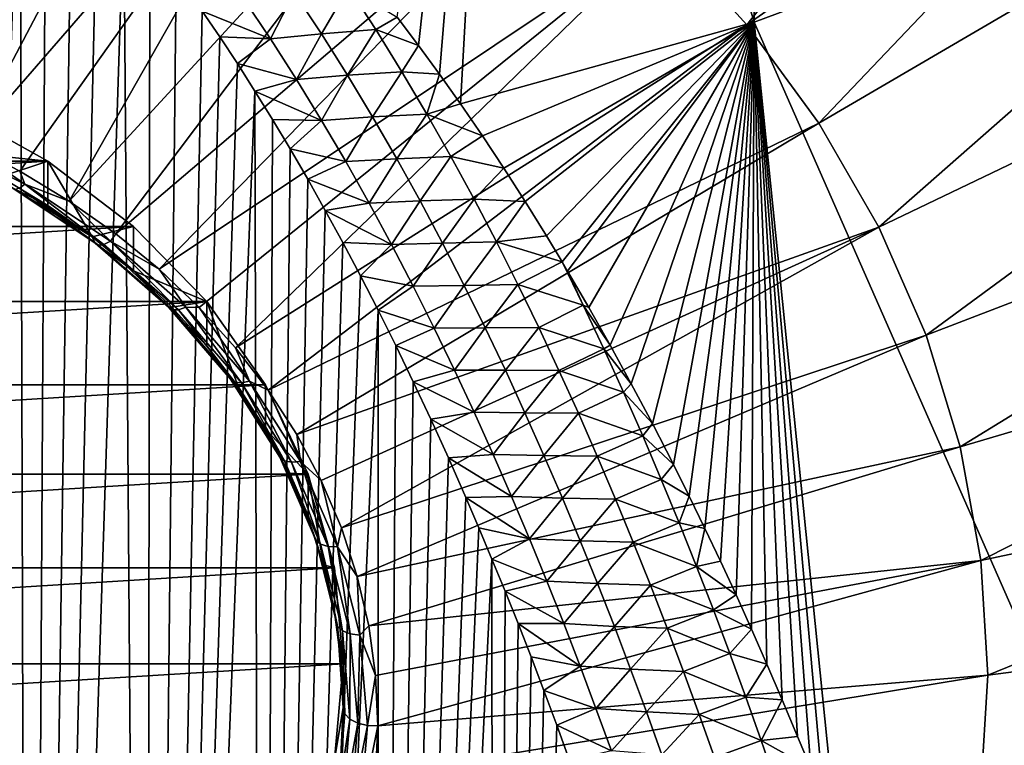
# Model space of a CAD drawing. Header units: metres. Extents: x -109 to 109, y -315 to 32.
# Tile 44 of 256: x -73.56 to -67.29, y -45.85 to -41.23. Entities that reach past the tile are written whole.
import ezdxf

# ---------------------------------------------------------------- set-up
doc = ezdxf.new("R2010")
doc.units = ezdxf.units.M
doc.layers.add('solid_K244242000C74_AAA', color=7, linetype='CONTINUOUS')

msp = doc.modelspace()

# ---------------------------------------------------------------- linework, layer by layer
at = {"layer": 'solid_K244242000C74_AAA'}
for points in [[(-68.881516, -41.246738, 25.582909), (-70.43811, -36.113819, 21.039955), (-68.800682, -35.576843, 21.415951)], [(-67.08075, -40.574879, 26.053352), (-68.881516, -41.246738, 25.582909), (-68.800682, -35.576843, 21.415951)], [(-71.019981, -41.393478, 24.813688), (-71.155388, -41.213264, 24.623526), (-70.43811, -36.113819, 21.039955)], [(-70.886261, -41.576923, 25.007536), (-71.019981, -41.393478, 24.813688), (-70.43811, -36.113819, 21.039955)], [(-70.75235, -41.766243, 25.207882), (-70.886261, -41.576923, 25.007536), (-70.43811, -36.113819, 21.039955)], [(-68.881516, -41.246738, 25.582909), (-70.75235, -41.766243, 25.207882), (-70.43811, -36.113819, 21.039955)], [(-66.48822, -38.176731, 68.846977), (-69.460388, -40.673965, 68.160789), (-68.928017, -41.261971, 67.749062)], [(-65.731071, -39.012997, 68.261421), (-66.48822, -38.176731, 68.846977), (-68.928017, -41.261971, 67.749062)], [(-74.592621, -41.748268, 68.095848), (-73.014999, -38.51445, 69.672897), (-73.856453, -38.267822, 69.845589)], [(-74.592621, -41.748268, 68.095848), (-74.234772, -41.87616, 68.006294), (-73.014999, -38.51445, 69.672897)], [(-74.234772, -41.87616, 68.006294), (-72.207108, -38.82745, 69.453728), (-73.014999, -38.51445, 69.672897)], [(-74.234772, -41.87616, 68.006294), (-73.889587, -42.0256, 67.901657), (-72.207108, -38.82745, 69.453728)], [(-73.889587, -42.0256, 67.901657), (-71.440559, -39.203812, 69.190201), (-72.207108, -38.82745, 69.453728)], [(-65.731071, -39.012997, 68.261421), (-68.928017, -41.261971, 67.749062), (-68.468559, -41.889889, 67.309387)], [(-65.077637, -39.906025, 67.636116), (-65.731071, -39.012997, 68.261421), (-68.468559, -41.889889, 67.309387)], [(-73.889587, -42.0256, 67.901657), (-73.558998, -42.195755, 67.782516), (-71.440559, -39.203812, 69.190201)], [(-73.558998, -42.195755, 67.782516), (-73.24485, -42.385674, 67.649536), (-71.440559, -39.203812, 69.190201)], [(-73.24485, -42.385674, 67.649536), (-70.72274, -39.639904, 68.884842), (-71.440559, -39.203812, 69.190201)], [(-74.250771, -59.244789, 49.096764), (-73.722313, -39.611858, 22.91914), (-73.558807, -39.768967, 23.083918)], [(-73.24485, -42.385674, 67.649536), (-72.948914, -42.594288, 67.503456), (-70.72274, -39.639904, 68.884842)], [(-72.948914, -42.594288, 67.503456), (-70.060555, -40.131535, 68.540604), (-70.72274, -39.639904, 68.884842)], [(-73.502922, -59.272491, 48.950436), (-74.250771, -59.244789, 49.096764), (-73.558807, -39.768967, 23.083918)], [(-73.502922, -59.272491, 48.950436), (-73.558807, -39.768967, 23.083918), (-73.394539, -39.936428, 23.25964)], [(-73.502922, -59.272491, 48.950436), (-73.394539, -39.936428, 23.25964), (-73.229637, -40.114754, 23.446972)], [(-65.077637, -39.906025, 67.636116), (-68.468559, -41.889889, 67.309387), (-68.086456, -42.551674, 66.846001)], [(-64.53421, -40.847218, 66.977081), (-65.077637, -39.906025, 67.636116), (-68.086456, -42.551674, 66.846001)], [(-73.502922, -59.272491, 48.950436), (-73.229637, -40.114754, 23.446972), (-73.064171, -40.304058, 23.646061)], [(-72.948914, -42.594288, 67.503456), (-72.672836, -42.820435, 67.345108), (-70.060555, -40.131535, 68.540604)], [(-72.672836, -42.820435, 67.345108), (-69.460388, -40.673965, 68.160789), (-70.060555, -40.131535, 68.540604)], [(-73.502922, -59.272491, 48.950436), (-73.064171, -40.304058, 23.646061), (-72.898148, -40.504433, 23.856974)], [(-72.75721, -59.308086, 48.761459), (-73.502922, -59.272491, 48.950436), (-72.898148, -40.504433, 23.856974)], [(-72.75721, -59.308086, 48.761459), (-72.898148, -40.504433, 23.856974), (-72.731689, -40.716541, 24.080597)], [(-66.840889, -45.885212, 30.598389), (-68.881516, -41.246738, 25.582909), (-67.08075, -40.574879, 26.053352)], [(-72.672836, -42.820435, 67.345108), (-72.418167, -43.062851, 67.175369), (-69.460388, -40.673965, 68.160789)], [(-72.418167, -43.062851, 67.175369), (-72.186317, -43.320175, 66.995186), (-69.460388, -40.673965, 68.160789)], [(-72.186317, -43.320175, 66.995186), (-68.928017, -41.261971, 67.749062), (-69.460388, -40.673965, 68.160789)], [(-72.75721, -59.308086, 48.761459), (-72.731689, -40.716541, 24.080597), (-72.564781, -40.940178, 24.31662)], [(-64.53421, -40.847218, 66.977081), (-68.086456, -42.551674, 66.846001), (-67.785385, -43.240952, 66.363365)], [(-64.106018, -41.827515, 66.290672), (-64.53421, -40.847218, 66.977081), (-67.785385, -43.240952, 66.363365)], [(-72.75721, -59.308086, 48.761459), (-72.564781, -40.940178, 24.31662), (-72.397499, -41.175919, 24.565792)], [(-71.638939, -41.319283, 24.620384), (-71.812515, -41.056267, 24.34988), (-71.465141, -41.025036, 24.377945)], [(-71.638939, -41.319283, 24.620384), (-71.465141, -41.025036, 24.377945), (-71.292191, -41.292816, 24.64986)], [(-71.292191, -41.292816, 24.64986), (-71.465141, -41.025036, 24.377945), (-71.155388, -41.213264, 24.623526)], [(-71.962891, -41.351509, 24.667377), (-72.135826, -41.094067, 24.398872), (-71.812515, -41.056267, 24.34988)], [(-71.962891, -41.351509, 24.667377), (-71.812515, -41.056267, 24.34988), (-71.638939, -41.319283, 24.620384)], [(-71.962891, -41.351509, 24.667377), (-72.397499, -41.175919, 24.565792), (-72.135826, -41.094067, 24.398872)], [(-72.75721, -59.308086, 48.761459), (-72.397499, -41.175919, 24.565792), (-72.28582, -41.340103, 24.739605)], [(-71.962891, -41.351509, 24.667377), (-72.28582, -41.340103, 24.739605), (-72.397499, -41.175919, 24.565792)], [(-71.292191, -41.292816, 24.64986), (-71.155388, -41.213264, 24.623526), (-71.019981, -41.393478, 24.813688)], [(-72.186317, -43.320175, 66.995186), (-71.9786, -43.590973, 66.805573), (-68.928017, -41.261971, 67.749062)], [(-71.9786, -43.590973, 66.805573), (-68.468559, -41.889889, 67.309387), (-68.928017, -41.261971, 67.749062)], [(-70.612572, -41.970436, 25.424185), (-70.75235, -41.766243, 25.207882), (-68.881516, -41.246738, 25.582909)], [(-70.476753, -42.1759, 25.64196), (-70.612572, -41.970436, 25.424185), (-68.881516, -41.246738, 25.582909)], [(-70.340988, -42.388, 25.867029), (-70.476753, -42.1759, 25.64196), (-68.881516, -41.246738, 25.582909)], [(-70.2052, -42.606441, 26.099268), (-70.340988, -42.388, 25.867029), (-68.881516, -41.246738, 25.582909)], [(-70.104935, -42.772167, 26.275692), (-70.2052, -42.606441, 26.099268), (-68.881516, -41.246738, 25.582909)], [(-70.069527, -42.831646, 26.339052), (-70.104935, -42.772167, 26.275692), (-68.881516, -41.246738, 25.582909)], [(-69.934113, -43.064034, 26.586761), (-70.069527, -42.831646, 26.339052), (-68.881516, -41.246738, 25.582909)], [(-69.799042, -43.303795, 26.842619), (-69.934113, -43.064034, 26.586761), (-68.881516, -41.246738, 25.582909)], [(-69.6642, -43.550297, 27.106249), (-69.799042, -43.303795, 26.842619), (-68.881516, -41.246738, 25.582909)], [(-69.529686, -43.803886, 27.378002), (-69.6642, -43.550297, 27.106249), (-68.881516, -41.246738, 25.582909)], [(-69.395622, -44.065041, 27.65834), (-69.529686, -43.803886, 27.378002), (-68.881516, -41.246738, 25.582909)], [(-69.295448, -44.266155, 27.874508), (-69.395622, -44.065041, 27.65834), (-68.881516, -41.246738, 25.582909)], [(-69.19561, -44.47163, 28.09568), (-69.295448, -44.266155, 27.874508), (-68.881516, -41.246738, 25.582909)], [(-69.096062, -44.681114, 28.321638), (-69.19561, -44.47163, 28.09568), (-68.881516, -41.246738, 25.582909)], [(-68.996841, -44.894852, 28.552614), (-69.096062, -44.681114, 28.321638), (-68.881516, -41.246738, 25.582909)], [(-68.898026, -45.113071, 28.788849), (-68.996841, -44.894852, 28.552614), (-68.881516, -41.246738, 25.582909)], [(-68.799652, -45.336018, 29.030588), (-68.898026, -45.113071, 28.788849), (-68.881516, -41.246738, 25.582909)], [(-68.701782, -45.563919, 29.278074), (-68.799652, -45.336018, 29.030588), (-68.881516, -41.246738, 25.582909)], [(-68.604408, -45.796436, 29.53109), (-68.701782, -45.563919, 29.278074), (-68.881516, -41.246738, 25.582909)], [(-68.521072, -45.999821, 29.752911), (-68.604408, -45.796436, 29.53109), (-68.881516, -41.246738, 25.582909)], [(-68.438133, -46.206604, 29.978886), (-68.521072, -45.999821, 29.752911), (-68.881516, -41.246738, 25.582909)], [(-68.355637, -46.416958, 30.2092), (-68.438133, -46.206604, 29.978886), (-68.881516, -41.246738, 25.582909)], [(-66.840889, -45.885212, 30.598389), (-68.355637, -46.416958, 30.2092), (-68.881516, -41.246738, 25.582909)], [(-72.75721, -59.308086, 48.761459), (-72.28582, -41.340103, 24.739605), (-72.173988, -41.50967, 24.919254)], [(-71.962891, -41.351509, 24.667377), (-72.173988, -41.50967, 24.919254), (-72.28582, -41.340103, 24.739605)], [(-71.796852, -41.610901, 24.938515), (-71.962891, -41.351509, 24.667377), (-71.638939, -41.319283, 24.620384)], [(-71.796852, -41.610901, 24.938515), (-71.638939, -41.319283, 24.620384), (-71.472443, -41.583828, 24.8932)], [(-71.472443, -41.583828, 24.8932), (-71.638939, -41.319283, 24.620384), (-71.292191, -41.292816, 24.64986)], [(-71.472443, -41.583828, 24.8932), (-71.292191, -41.292816, 24.64986), (-71.126328, -41.561726, 24.923759)], [(-71.126328, -41.561726, 24.923759), (-71.292191, -41.292816, 24.64986), (-71.019981, -41.393478, 24.813688)], [(-71.796852, -41.610901, 24.938515), (-72.173988, -41.50967, 24.919254), (-71.962891, -41.351509, 24.667377)], [(-71.126328, -41.561726, 24.923759), (-71.019981, -41.393478, 24.813688), (-70.886261, -41.576923, 25.007536)], [(-72.75721, -59.308086, 48.761459), (-72.173988, -41.50967, 24.919254), (-72.062042, -41.684879, 25.105074)], [(-71.796852, -41.610901, 24.938515), (-72.062042, -41.684879, 25.105074), (-72.173988, -41.50967, 24.919254)], [(-71.637161, -41.871952, 25.211998), (-71.796852, -41.610901, 24.938515), (-71.472443, -41.583828, 24.8932)], [(-71.637161, -41.871952, 25.211998), (-71.472443, -41.583828, 24.8932), (-71.312439, -41.849682, 25.168097)], [(-71.312439, -41.849682, 25.168097), (-71.472443, -41.583828, 24.8932), (-71.126328, -41.561726, 24.923759)], [(-71.312439, -41.849682, 25.168097), (-71.126328, -41.561726, 24.923759), (-70.96701, -41.831596, 25.19948)], [(-70.96701, -41.831596, 25.19948), (-71.126328, -41.561726, 24.923759), (-70.886261, -41.576923, 25.007536)], [(-70.96701, -41.831596, 25.19948), (-70.886261, -41.576923, 25.007536), (-70.75235, -41.766243, 25.207882)], [(-71.637161, -41.871952, 25.211998), (-72.062042, -41.684879, 25.105074), (-71.796852, -41.610901, 24.938515)], [(-72.013901, -59.35146, 48.528946), (-72.75721, -59.308086, 48.761459), (-72.062042, -41.684879, 25.105074)], [(-72.013901, -59.35146, 48.528946), (-72.062042, -41.684879, 25.105074), (-71.95002, -41.866028, 25.297476)], [(-71.637161, -41.871952, 25.211998), (-71.95002, -41.866028, 25.297476), (-72.062042, -41.684879, 25.105074)], [(-70.96701, -41.831596, 25.19948), (-70.75235, -41.766243, 25.207882), (-70.612572, -41.970436, 25.424185)], [(-79.617676, -42.131729, 66.985405), (-73.382324, -42.131729, 66.985405), (-74.000008, -41.786736, 67.226974)], [(-74.000023, -42.068211, 67.629005), (-74.000008, -41.786736, 67.226974), (-73.382324, -42.131729, 66.985405)], [(-71.158508, -42.116676, 25.44492), (-71.312439, -41.849682, 25.168097), (-70.96701, -41.831596, 25.19948)], [(-71.158508, -42.116676, 25.44492), (-70.96701, -41.831596, 25.19948), (-70.813782, -42.102295, 25.476896)], [(-70.813782, -42.102295, 25.476896), (-70.96701, -41.831596, 25.19948), (-70.612572, -41.970436, 25.424185)], [(-64.106018, -41.827515, 66.290672), (-67.785385, -43.240952, 66.363365), (-67.56823, -43.95108, 65.866127)], [(-63.797184, -42.837467, 65.583496), (-64.106018, -41.827515, 66.290672), (-67.56823, -43.95108, 65.866127)], [(-72.013901, -59.35146, 48.528946), (-71.95002, -41.866028, 25.297476), (-71.837944, -42.053207, 25.496571)], [(-71.9786, -43.590973, 66.805573), (-71.796158, -43.873734, 66.607582), (-68.468559, -41.889889, 67.309387)], [(-71.637161, -41.871952, 25.211998), (-71.837944, -42.053207, 25.496571), (-71.95002, -41.866028, 25.297476)], [(-71.483406, -42.134464, 25.487635), (-71.837944, -42.053207, 25.496571), (-71.637161, -41.871952, 25.211998)], [(-71.796158, -43.873734, 66.607582), (-68.086456, -42.551674, 66.846001), (-68.468559, -41.889889, 67.309387)], [(-71.483406, -42.134464, 25.487635), (-71.637161, -41.871952, 25.211998), (-71.312439, -41.849682, 25.168097)], [(-71.483406, -42.134464, 25.487635), (-71.312439, -41.849682, 25.168097), (-71.158508, -42.116676, 25.44492)], [(-74.128677, -41.978138, 67.929771), (-73.527611, -42.277554, 67.720116), (-73.889587, -42.0256, 67.901657)], [(-73.563103, -42.303894, 67.670067), (-73.527611, -42.277554, 67.720116), (-74.128677, -41.978138, 67.929771)], [(-73.527611, -42.277554, 67.720116), (-73.558998, -42.195755, 67.782516), (-73.889587, -42.0256, 67.901657)], [(-70.813782, -42.102295, 25.476896), (-70.612572, -41.970436, 25.424185), (-70.476753, -42.1759, 25.64196)], [(-73.683426, -42.231163, 67.5149), (-74.000023, -42.068211, 67.629005), (-73.382324, -42.131729, 66.985405)], [(-72.013901, -59.35146, 48.528946), (-71.837944, -42.053207, 25.496571), (-71.725769, -42.246159, 25.702002)], [(-71.483406, -42.134464, 25.487635), (-71.725769, -42.246159, 25.702002), (-71.837944, -42.053207, 25.496571)], [(-80.165146, -42.54784, 66.694046), (-72.834854, -42.54784, 66.694046), (-73.382324, -42.131729, 66.985405)], [(-80.165146, -42.54784, 66.694046), (-73.382324, -42.131729, 66.985405), (-79.617676, -42.131729, 66.985405)], [(-73.382576, -42.413044, 67.38755), (-73.683426, -42.231163, 67.5149), (-73.382324, -42.131729, 66.985405)], [(-73.099159, -42.612831, 67.247658), (-73.382576, -42.413044, 67.38755), (-73.382324, -42.131729, 66.985405)], [(-73.099159, -42.612831, 67.247658), (-73.382324, -42.131729, 66.985405), (-72.834854, -42.54784, 66.694046)], [(-71.33519, -42.398254, 25.765247), (-71.725769, -42.246159, 25.702002), (-71.483406, -42.134464, 25.487635)], [(-71.33519, -42.398254, 25.765247), (-71.483406, -42.134464, 25.487635), (-71.158508, -42.116676, 25.44492)], [(-71.33519, -42.398254, 25.765247), (-71.158508, -42.116676, 25.44492), (-71.010208, -42.384655, 25.723513)], [(-71.010208, -42.384655, 25.723513), (-71.158508, -42.116676, 25.44492), (-70.813782, -42.102295, 25.476896)], [(-71.010208, -42.384655, 25.723513), (-70.813782, -42.102295, 25.476896), (-70.666199, -42.373695, 25.755877)], [(-70.666199, -42.373695, 25.755877), (-70.813782, -42.102295, 25.476896), (-70.476753, -42.1759, 25.64196)], [(-73.527611, -42.277554, 67.720116), (-73.24485, -42.385674, 67.649536), (-73.558998, -42.195755, 67.782516)], [(-70.666199, -42.373695, 25.755877), (-70.476753, -42.1759, 25.64196), (-70.340988, -42.388, 25.867029)], [(-73.610222, -42.299358, 67.547211), (-73.683426, -42.231163, 67.5149), (-73.382576, -42.413044, 67.38755)], [(-73.563103, -42.303894, 67.670067), (-73.023918, -42.663223, 67.418465), (-73.527611, -42.277554, 67.720116)], [(-73.527611, -42.277554, 67.720116), (-72.981911, -42.641228, 67.465469), (-73.24485, -42.385674, 67.649536)], [(-73.023918, -42.663223, 67.418465), (-72.981911, -42.641228, 67.465469), (-73.527611, -42.277554, 67.720116)], [(-72.013901, -59.35146, 48.528946), (-71.725769, -42.246159, 25.702002), (-71.613564, -42.445202, 25.914204)], [(-71.33519, -42.398254, 25.765247), (-71.613564, -42.445202, 25.914204), (-71.725769, -42.246159, 25.702002)], [(-73.610222, -42.299358, 67.547211), (-73.382576, -42.413044, 67.38755), (-73.099159, -42.612831, 67.247658)], [(-73.610222, -42.299358, 67.547211), (-73.099159, -42.612831, 67.247658), (-73.079689, -42.65292, 67.299644)], [(-73.610222, -42.299358, 67.547211), (-73.079689, -42.65292, 67.299644), (-73.591705, -42.31144, 67.610207)], [(-73.591705, -42.31144, 67.610207), (-73.05777, -42.667271, 67.361053), (-73.563103, -42.303894, 67.670067)], [(-73.079689, -42.65292, 67.299644), (-73.05777, -42.667271, 67.361053), (-73.591705, -42.31144, 67.610207)], [(-73.05777, -42.667271, 67.361053), (-73.023918, -42.663223, 67.418465), (-73.563103, -42.303894, 67.670067)], [(-72.981911, -42.641228, 67.465469), (-72.948914, -42.594288, 67.503456), (-73.24485, -42.385674, 67.649536)], [(-71.192131, -42.663143, 26.044657), (-71.613564, -42.445202, 25.914204), (-71.33519, -42.398254, 25.765247)], [(-71.192131, -42.663143, 26.044657), (-71.33519, -42.398254, 25.765247), (-71.010208, -42.384655, 25.723513)], [(-71.192131, -42.663143, 26.044657), (-71.010208, -42.384655, 25.723513), (-70.867149, -42.653469, 26.003727)], [(-70.867149, -42.653469, 26.003727), (-71.010208, -42.384655, 25.723513), (-70.666199, -42.373695, 25.755877)], [(-70.867149, -42.653469, 26.003727), (-70.666199, -42.373695, 25.755877), (-70.523849, -42.645683, 26.036301)], [(-70.523849, -42.645683, 26.036301), (-70.666199, -42.373695, 25.755877), (-70.340988, -42.388, 25.867029)], [(-70.523849, -42.645683, 26.036301), (-70.340988, -42.388, 25.867029), (-70.2052, -42.606441, 26.099268)], [(-72.013901, -59.35146, 48.528946), (-71.613564, -42.445202, 25.914204), (-71.501389, -42.650688, 26.133661)], [(-71.192131, -42.663143, 26.044657), (-71.501389, -42.650688, 26.133661), (-71.613564, -42.445202, 25.914204)], [(-80.631111, -43.026459, 66.35891), (-72.368889, -43.026459, 66.35891), (-72.834854, -42.54784, 66.694046)], [(-80.631111, -43.026459, 66.35891), (-72.834854, -42.54784, 66.694046), (-80.165146, -42.54784, 66.694046)], [(-72.834763, -42.829411, 67.096001), (-73.099159, -42.612831, 67.247658), (-72.834854, -42.54784, 66.694046)], [(-72.981911, -42.641228, 67.465469), (-72.672836, -42.820435, 67.345108), (-72.948914, -42.594288, 67.503456)], [(-72.834763, -42.829411, 67.096001), (-72.834854, -42.54784, 66.694046), (-72.368889, -43.026459, 66.35891)], [(-71.796158, -43.873734, 66.607582), (-71.640022, -44.166874, 66.402321), (-68.086456, -42.551674, 66.846001)], [(-71.640022, -44.166874, 66.402321), (-71.51107, -44.468761, 66.190941), (-68.086456, -42.551674, 66.846001)], [(-71.51107, -44.468761, 66.190941), (-67.785385, -43.240952, 66.363365), (-68.086456, -42.551674, 66.846001)], [(-73.079689, -42.65292, 67.299644), (-73.099159, -42.612831, 67.247658), (-72.834763, -42.829411, 67.096001)], [(-73.079689, -42.65292, 67.299644), (-72.834763, -42.829411, 67.096001), (-72.612869, -43.06237, 67.012939)], [(-73.079689, -42.65292, 67.299644), (-72.612869, -43.06237, 67.012939), (-73.05777, -42.667271, 67.361053)], [(-73.023918, -42.663223, 67.418465), (-72.549484, -43.079346, 67.12709), (-72.981911, -42.641228, 67.465469)], [(-72.981911, -42.641228, 67.465469), (-72.50174, -43.062378, 67.170578), (-72.672836, -42.820435, 67.345108)], [(-72.549484, -43.079346, 67.12709), (-72.50174, -43.062378, 67.170578), (-72.981911, -42.641228, 67.465469)], [(-72.013901, -59.35146, 48.528946), (-71.501389, -42.650688, 26.133661), (-71.389229, -42.862633, 26.360394)], [(-71.192131, -42.663143, 26.044657), (-71.389229, -42.862633, 26.360394), (-71.501389, -42.650688, 26.133661)], [(-71.053917, -42.928986, 26.325727), (-71.192131, -42.663143, 26.044657), (-70.867149, -42.653469, 26.003727)], [(-71.053917, -42.928986, 26.325727), (-70.867149, -42.653469, 26.003727), (-70.729004, -42.923012, 26.285456)], [(-70.729004, -42.923012, 26.285456), (-70.867149, -42.653469, 26.003727), (-70.523849, -42.645683, 26.036301)], [(-70.729004, -42.923012, 26.285456), (-70.523849, -42.645683, 26.036301), (-70.386436, -42.918175, 26.31809)], [(-70.523849, -42.645683, 26.036301), (-70.2052, -42.606441, 26.099268), (-70.104935, -42.772167, 26.275692)], [(-70.386436, -42.918175, 26.31809), (-70.523849, -42.645683, 26.036301), (-70.104935, -42.772167, 26.275692)], [(-73.05777, -42.667271, 67.361053), (-72.587952, -43.079342, 67.072517), (-73.023918, -42.663223, 67.418465)], [(-72.612869, -43.06237, 67.012939), (-72.587952, -43.079342, 67.072517), (-73.05777, -42.667271, 67.361053)], [(-72.587952, -43.079342, 67.072517), (-72.549484, -43.079346, 67.12709), (-73.023918, -42.663223, 67.418465)], [(-71.053917, -42.928986, 26.325727), (-71.389229, -42.862633, 26.360394), (-71.192131, -42.663143, 26.044657)], [(-70.386436, -42.918175, 26.31809), (-70.104935, -42.772167, 26.275692), (-69.969818, -43.049702, 26.560385)], [(-69.969818, -43.049702, 26.560385), (-70.104935, -42.772167, 26.275692), (-70.069527, -42.831646, 26.339052)], [(-72.590866, -43.061569, 66.933449), (-72.834763, -42.829411, 67.096001), (-72.368889, -43.026459, 66.35891)], [(-72.612869, -43.06237, 67.012939), (-72.834763, -42.829411, 67.096001), (-72.590866, -43.061569, 66.933449)], [(-72.50174, -43.062378, 67.170578), (-72.418167, -43.062851, 67.175369), (-72.672836, -42.820435, 67.345108)], [(-69.969818, -43.049702, 26.560385), (-70.069527, -42.831646, 26.339052), (-69.934113, -43.064034, 26.586761)], [(-63.797184, -42.837467, 65.583496), (-67.56823, -43.95108, 65.866127), (-67.437103, -44.675228, 65.35907)], [(-63.610687, -43.867355, 64.862358), (-63.797184, -42.837467, 65.583496), (-67.437103, -44.675228, 65.35907)], [(-72.013901, -59.35146, 48.528946), (-71.389229, -42.862633, 26.360394), (-71.277069, -43.080807, 26.594074)], [(-71.053917, -42.928986, 26.325727), (-71.277069, -43.080807, 26.594074), (-71.389229, -42.862633, 26.360394)], [(-70.920296, -43.195671, 26.60836), (-71.277069, -43.080807, 26.594074), (-71.053917, -42.928986, 26.325727)], [(-70.920296, -43.195671, 26.60836), (-71.053917, -42.928986, 26.325727), (-70.729004, -42.923012, 26.285456)], [(-70.920296, -43.195671, 26.60836), (-70.729004, -42.923012, 26.285456), (-70.59552, -43.193184, 26.568615)], [(-70.59552, -43.193184, 26.568615), (-70.729004, -42.923012, 26.285456), (-70.386436, -42.918175, 26.31809)], [(-70.59552, -43.193184, 26.568615), (-70.386436, -42.918175, 26.31809), (-70.253677, -43.191093, 26.601177)], [(-70.253677, -43.191093, 26.601177), (-70.386436, -42.918175, 26.31809), (-69.969818, -43.049702, 26.560385)], [(-81.004791, -43.556614, 65.987694), (-71.995209, -43.556614, 65.987694), (-72.368889, -43.026459, 66.35891)], [(-81.004791, -43.556614, 65.987694), (-72.368889, -43.026459, 66.35891), (-80.631111, -43.026459, 66.35891)], [(-72.368828, -43.308006, 66.760887), (-72.590866, -43.061569, 66.933449), (-72.368889, -43.026459, 66.35891)], [(-72.169891, -43.567345, 66.5793), (-72.368889, -43.026459, 66.35891), (-71.995209, -43.556614, 65.987694)], [(-72.169891, -43.567345, 66.5793), (-72.368828, -43.308006, 66.760887), (-72.368889, -43.026459, 66.35891)], [(-72.612869, -43.06237, 67.012939), (-72.590866, -43.061569, 66.933449), (-72.368828, -43.308006, 66.760887)], [(-72.612869, -43.06237, 67.012939), (-72.368828, -43.308006, 66.760887), (-72.218452, -43.520073, 66.692459)], [(-72.612869, -43.06237, 67.012939), (-72.218452, -43.520073, 66.692459), (-72.587952, -43.079342, 67.072517)], [(-72.587952, -43.079342, 67.072517), (-72.191017, -43.539978, 66.749977), (-72.549484, -43.079346, 67.12709)], [(-72.218452, -43.520073, 66.692459), (-72.191017, -43.539978, 66.749977), (-72.587952, -43.079342, 67.072517)], [(-72.549484, -43.079346, 67.12709), (-72.148643, -43.544514, 66.801376), (-72.50174, -43.062378, 67.170578)], [(-72.191017, -43.539978, 66.749977), (-72.148643, -43.544514, 66.801376), (-72.549484, -43.079346, 67.12709)], [(-72.50174, -43.062378, 67.170578), (-72.096054, -43.533169, 66.840927), (-72.418167, -43.062851, 67.175369)], [(-72.148643, -43.544514, 66.801376), (-72.096054, -43.533169, 66.840927), (-72.50174, -43.062378, 67.170578)], [(-72.096054, -43.533169, 66.840927), (-72.186317, -43.320175, 66.995186), (-72.418167, -43.062851, 67.175369)], [(-71.273811, -59.402504, 48.252052), (-72.013901, -59.35146, 48.528946), (-71.277069, -43.080807, 26.594074)], [(-71.273811, -59.402504, 48.252052), (-71.277069, -43.080807, 26.594074), (-71.164978, -43.305595, 26.835241)], [(-70.920296, -43.195671, 26.60836), (-71.164978, -43.305595, 26.835241), (-71.277069, -43.080807, 26.594074)], [(-70.253677, -43.191093, 26.601177), (-69.969818, -43.049702, 26.560385), (-69.839478, -43.326813, 26.845615)], [(-69.969818, -43.049702, 26.560385), (-69.934113, -43.064034, 26.586761), (-69.799042, -43.303795, 26.842619)], [(-69.839478, -43.326813, 26.845615), (-69.969818, -43.049702, 26.560385), (-69.799042, -43.303795, 26.842619)], [(-70.791008, -43.463093, 26.89245), (-71.164978, -43.305595, 26.835241), (-70.920296, -43.195671, 26.60836)], [(-70.791008, -43.463093, 26.89245), (-70.920296, -43.195671, 26.60836), (-70.59552, -43.193184, 26.568615)], [(-70.791008, -43.463093, 26.89245), (-70.59552, -43.193184, 26.568615), (-70.466415, -43.463902, 26.853113)], [(-70.466415, -43.463902, 26.853113), (-70.59552, -43.193184, 26.568615), (-70.253677, -43.191093, 26.601177)], [(-70.466415, -43.463902, 26.853113), (-70.253677, -43.191093, 26.601177), (-70.125298, -43.464363, 26.885481)], [(-70.125298, -43.464363, 26.885481), (-70.253677, -43.191093, 26.601177), (-69.839478, -43.326813, 26.845615)], [(-71.51107, -44.468761, 66.190941), (-71.410011, -44.777695, 65.974625), (-67.785385, -43.240952, 66.363365)], [(-71.410011, -44.777695, 65.974625), (-67.56823, -43.95108, 65.866127), (-67.785385, -43.240952, 66.363365)], [(-72.218452, -43.520073, 66.692459), (-72.368828, -43.308006, 66.760887), (-72.169891, -43.567345, 66.5793)], [(-72.096054, -43.533169, 66.840927), (-71.9786, -43.590973, 66.805573), (-72.186317, -43.320175, 66.995186)], [(-71.273811, -59.402504, 48.252052), (-71.164978, -43.305595, 26.835241), (-71.053055, -43.537388, 27.084457)], [(-70.791008, -43.463093, 26.89245), (-71.053055, -43.537388, 27.084457), (-71.164978, -43.305595, 26.835241)], [(-70.125298, -43.464363, 26.885481), (-69.839478, -43.326813, 26.845615), (-69.713387, -43.60408, 27.131941)], [(-69.839478, -43.326813, 26.845615), (-69.799042, -43.303795, 26.842619), (-69.6642, -43.550297, 27.106249)], [(-69.713387, -43.60408, 27.131941), (-69.839478, -43.326813, 26.845615), (-69.6642, -43.550297, 27.106249)], [(-70.665802, -43.731144, 27.177898), (-71.053055, -43.537388, 27.084457), (-70.791008, -43.463093, 26.89245)], [(-70.665802, -43.731144, 27.177898), (-70.791008, -43.463093, 26.89245), (-70.466415, -43.463902, 26.853113)], [(-70.665802, -43.731144, 27.177898), (-70.466415, -43.463902, 26.853113), (-70.341438, -43.735065, 27.138866)], [(-70.341438, -43.735065, 27.138866), (-70.466415, -43.463902, 26.853113), (-70.125298, -43.464363, 26.885481)], [(-70.341438, -43.735065, 27.138866), (-70.125298, -43.464363, 26.885481), (-70.001038, -43.737915, 27.170935)], [(-70.001038, -43.737915, 27.170935), (-70.125298, -43.464363, 26.885481), (-69.713387, -43.60408, 27.131941)], [(-72.218452, -43.520073, 66.692459), (-72.169891, -43.567345, 66.5793), (-71.995171, -43.838139, 66.389687)], [(-72.218452, -43.520073, 66.692459), (-71.995171, -43.838139, 66.389687), (-71.903801, -44.017506, 66.344147)], [(-72.218452, -43.520073, 66.692459), (-71.903801, -44.017506, 66.344147), (-72.191017, -43.539978, 66.749977)], [(-72.148643, -43.544514, 66.801376), (-71.828857, -44.050056, 66.447395), (-72.096054, -43.533169, 66.840927)], [(-72.096054, -43.533169, 66.840927), (-71.772408, -44.044823, 66.482666), (-71.9786, -43.590973, 66.805573)], [(-71.828857, -44.050056, 66.447395), (-71.772408, -44.044823, 66.482666), (-72.096054, -43.533169, 66.840927)], [(-71.273811, -59.402504, 48.252052), (-71.053055, -43.537388, 27.084457), (-70.941261, -43.776108, 27.34161)], [(-70.665802, -43.731144, 27.177898), (-70.941261, -43.776108, 27.34161), (-71.053055, -43.537388, 27.084457)], [(-81.27787, -44.126644, 65.588554), (-71.72213, -44.126644, 65.588554), (-71.995209, -43.556614, 65.987694)], [(-81.27787, -44.126644, 65.588554), (-71.995209, -43.556614, 65.987694), (-81.004791, -43.556614, 65.987694)], [(-72.191017, -43.539978, 66.749977), (-71.874344, -44.0406, 66.399437), (-72.148643, -43.544514, 66.801376)], [(-71.903801, -44.017506, 66.344147), (-71.874344, -44.0406, 66.399437), (-72.191017, -43.539978, 66.749977)], [(-71.995171, -43.838139, 66.389687), (-72.169891, -43.567345, 66.5793), (-71.995209, -43.556614, 65.987694)], [(-71.874344, -44.0406, 66.399437), (-71.828857, -44.050056, 66.447395), (-72.148643, -43.544514, 66.801376)], [(-71.995171, -43.838139, 66.389687), (-71.995209, -43.556614, 65.987694), (-71.72213, -44.126644, 65.588554)], [(-71.772408, -44.044823, 66.482666), (-71.796158, -43.873734, 66.607582), (-71.9786, -43.590973, 66.805573)], [(-69.713387, -43.60408, 27.131941), (-69.6642, -43.550297, 27.106249), (-69.529686, -43.803886, 27.378002)], [(-70.001038, -43.737915, 27.170935), (-69.713387, -43.60408, 27.131941), (-69.591347, -43.881458, 27.419319)], [(-69.591347, -43.881458, 27.419319), (-69.713387, -43.60408, 27.131941), (-69.529686, -43.803886, 27.378002)], [(-71.273811, -59.402504, 48.252052), (-70.941261, -43.776108, 27.34161), (-70.82959, -44.021587, 27.606447)], [(-70.544495, -43.999741, 27.46463), (-70.941261, -43.776108, 27.34161), (-70.665802, -43.731144, 27.177898)], [(-70.544495, -43.999741, 27.46463), (-70.82959, -44.021587, 27.606447), (-70.941261, -43.776108, 27.34161)], [(-70.544495, -43.999741, 27.46463), (-70.665802, -43.731144, 27.177898), (-70.341438, -43.735065, 27.138866)], [(-70.544495, -43.999741, 27.46463), (-70.341438, -43.735065, 27.138866), (-70.22039, -44.006615, 27.425816)], [(-70.22039, -44.006615, 27.425816), (-70.341438, -43.735065, 27.138866), (-70.001038, -43.737915, 27.170935)], [(-70.22039, -44.006615, 27.425816), (-70.001038, -43.737915, 27.170935), (-69.880707, -44.011696, 27.457497)], [(-69.880707, -44.011696, 27.457497), (-70.001038, -43.737915, 27.170935), (-69.591347, -43.881458, 27.419319)], [(-71.84565, -44.118874, 66.193115), (-71.995171, -43.838139, 66.389687), (-71.72213, -44.126644, 65.588554)], [(-71.903801, -44.017506, 66.344147), (-71.995171, -43.838139, 66.389687), (-71.84565, -44.118874, 66.193115)], [(-69.591347, -43.881458, 27.419319), (-69.529686, -43.803886, 27.378002), (-69.395622, -44.065041, 27.65834)], [(-71.772408, -44.044823, 66.482666), (-71.640022, -44.166874, 66.402321), (-71.796158, -43.873734, 66.607582)], [(-69.880707, -44.011696, 27.457497), (-69.591347, -43.881458, 27.419319), (-69.473167, -44.158905, 27.707718)], [(-69.473167, -44.158905, 27.707718), (-69.591347, -43.881458, 27.419319), (-69.395622, -44.065041, 27.65834)], [(-63.610687, -43.867355, 64.862358), (-67.437103, -44.675228, 65.35907), (-67.39325, -45.406418, 64.847084)], [(-63.548321, -44.907257, 64.134209), (-63.610687, -43.867355, 64.862358), (-67.39325, -45.406418, 64.847084)], [(-71.410011, -44.777695, 65.974625), (-71.337425, -45.091949, 65.754578), (-67.56823, -43.95108, 65.866127)], [(-71.337425, -45.091949, 65.754578), (-67.437103, -44.675228, 65.35907), (-67.56823, -43.95108, 65.866127)], [(-71.903801, -44.017506, 66.344147), (-71.84565, -44.118874, 66.193115), (-71.722145, -44.407982, 65.990677)], [(-71.903801, -44.017506, 66.344147), (-71.722145, -44.407982, 65.990677), (-71.674767, -44.545403, 65.97451)], [(-71.903801, -44.017506, 66.344147), (-71.674767, -44.545403, 65.97451), (-71.874344, -44.0406, 66.399437)], [(-71.273811, -59.402504, 48.252052), (-70.82959, -44.021587, 27.606447), (-70.71814, -44.274265, 27.87962)], [(-70.426903, -44.26881, 27.752584), (-70.82959, -44.021587, 27.606447), (-70.544495, -43.999741, 27.46463)], [(-70.426903, -44.26881, 27.752584), (-70.71814, -44.274265, 27.87962), (-70.82959, -44.021587, 27.606447)], [(-70.426903, -44.26881, 27.752584), (-70.544495, -43.999741, 27.46463), (-70.22039, -44.006615, 27.425816)], [(-70.426903, -44.26881, 27.752584), (-70.22039, -44.006615, 27.425816), (-70.103096, -44.278492, 27.713907)], [(-70.103096, -44.278492, 27.713907), (-70.22039, -44.006615, 27.425816), (-69.880707, -44.011696, 27.457497)], [(-70.103096, -44.278492, 27.713907), (-69.880707, -44.011696, 27.457497), (-69.76413, -44.285656, 27.745119)], [(-69.76413, -44.285656, 27.745119), (-69.880707, -44.011696, 27.457497), (-69.473167, -44.158905, 27.707718)], [(-71.874344, -44.0406, 66.399437), (-71.643845, -44.57188, 66.027435), (-71.828857, -44.050056, 66.447395)], [(-71.674767, -44.545403, 65.97451), (-71.643845, -44.57188, 66.027435), (-71.874344, -44.0406, 66.399437)], [(-71.828857, -44.050056, 66.447395), (-71.596085, -44.586563, 66.071724), (-71.772408, -44.044823, 66.482666)], [(-71.643845, -44.57188, 66.027435), (-71.596085, -44.586563, 66.071724), (-71.828857, -44.050056, 66.447395)], [(-71.772408, -44.044823, 66.482666), (-71.536827, -44.587811, 66.102455), (-71.640022, -44.166874, 66.402321)], [(-71.596085, -44.586563, 66.071724), (-71.536827, -44.587811, 66.102455), (-71.772408, -44.044823, 66.482666)], [(-69.473167, -44.158905, 27.707718), (-69.395622, -44.065041, 27.65834), (-69.295448, -44.266155, 27.874508)], [(-81.44416, -44.723404, 65.170692), (-71.55584, -44.723404, 65.170692), (-71.72213, -44.126644, 65.588554)], [(-81.44416, -44.723404, 65.170692), (-71.72213, -44.126644, 65.588554), (-81.27787, -44.126644, 65.588554)], [(-71.722145, -44.407982, 65.990677), (-71.84565, -44.118874, 66.193115), (-71.72213, -44.126644, 65.588554)], [(-71.625366, -44.703842, 65.783516), (-71.722145, -44.407982, 65.990677), (-71.72213, -44.126644, 65.588554)], [(-71.625366, -44.703842, 65.783516), (-71.72213, -44.126644, 65.588554), (-71.55584, -44.723404, 65.170692)], [(-69.76413, -44.285656, 27.745119), (-69.473167, -44.158905, 27.707718), (-69.358658, -44.436382, 27.997093)], [(-69.358658, -44.436382, 27.997093), (-69.473167, -44.158905, 27.707718), (-69.295448, -44.266155, 27.874508)], [(-71.536827, -44.587811, 66.102455), (-71.51107, -44.468761, 66.190941), (-71.640022, -44.166874, 66.402321)], [(-71.273811, -59.402504, 48.252052), (-70.71814, -44.274265, 27.87962), (-70.634773, -44.468761, 28.090364)], [(-70.312866, -44.538288, 28.041704), (-70.71814, -44.274265, 27.87962), (-70.426903, -44.26881, 27.752584)], [(-70.312866, -44.538288, 28.041704), (-70.634773, -44.468761, 28.090364), (-70.71814, -44.274265, 27.87962)], [(-70.312866, -44.538288, 28.041704), (-70.426903, -44.26881, 27.752584), (-70.103096, -44.278492, 27.713907)], [(-70.312866, -44.538288, 28.041704), (-70.103096, -44.278492, 27.713907), (-69.98938, -44.550636, 28.003094)], [(-69.98938, -44.550636, 28.003094), (-70.103096, -44.278492, 27.713907), (-69.76413, -44.285656, 27.745119)], [(-69.98938, -44.550636, 28.003094), (-69.76413, -44.285656, 27.745119), (-69.651115, -44.559753, 28.033762)], [(-69.651115, -44.559753, 28.033762), (-69.76413, -44.285656, 27.745119), (-69.358658, -44.436382, 27.997093)], [(-69.358658, -44.436382, 27.997093), (-69.295448, -44.266155, 27.874508), (-69.19561, -44.47163, 28.09568)], [(-71.674767, -44.545403, 65.97451), (-71.722145, -44.407982, 65.990677), (-71.625366, -44.703842, 65.783516)], [(-71.536827, -44.587811, 66.102455), (-71.410011, -44.777695, 65.974625), (-71.51107, -44.468761, 66.190941)], [(-71.273811, -59.402504, 48.252052), (-70.634773, -44.468761, 28.090364), (-70.551598, -44.667568, 28.306177)], [(-70.312866, -44.538288, 28.041704), (-70.551598, -44.667568, 28.306177), (-70.634773, -44.468761, 28.090364)], [(-69.651115, -44.559753, 28.033762), (-69.358658, -44.436382, 27.997093), (-69.247627, -44.713848, 28.287413)], [(-69.247627, -44.713848, 28.287413), (-69.358658, -44.436382, 27.997093), (-69.19561, -44.47163, 28.09568)], [(-69.247627, -44.713848, 28.287413), (-69.19561, -44.47163, 28.09568), (-69.096062, -44.681114, 28.321638)], [(-70.202217, -44.808105, 28.331926), (-70.551598, -44.667568, 28.306177), (-70.312866, -44.538288, 28.041704)], [(-70.202217, -44.808105, 28.331926), (-70.312866, -44.538288, 28.041704), (-69.98938, -44.550636, 28.003094)], [(-71.674767, -44.545403, 65.97451), (-71.625366, -44.703842, 65.783516), (-71.555847, -45.004803, 65.572777)], [(-71.674767, -44.545403, 65.97451), (-71.555847, -45.004803, 65.572777), (-71.535614, -45.093929, 65.590431)], [(-71.674767, -44.545403, 65.97451), (-71.535614, -45.093929, 65.590431), (-71.643845, -44.57188, 66.027435)], [(-71.643845, -44.57188, 66.027435), (-71.503799, -45.123924, 65.640892), (-71.596085, -44.586563, 66.071724)], [(-71.535614, -45.093929, 65.590431), (-71.503799, -45.123924, 65.640892), (-71.643845, -44.57188, 66.027435)], [(-71.596085, -44.586563, 66.071724), (-71.454666, -45.144035, 65.681381), (-71.536827, -44.587811, 66.102455)], [(-71.503799, -45.123924, 65.640892), (-71.454666, -45.144035, 65.681381), (-71.596085, -44.586563, 66.071724)], [(-71.536827, -44.587811, 66.102455), (-71.393692, -45.15202, 65.707397), (-71.410011, -44.777695, 65.974625)], [(-71.454666, -45.144035, 65.681381), (-71.393692, -45.15202, 65.707397), (-71.536827, -44.587811, 66.102455)], [(-70.202217, -44.808105, 28.331926), (-69.98938, -44.550636, 28.003094), (-69.879066, -44.822987, 28.29332)], [(-69.879066, -44.822987, 28.29332), (-69.98938, -44.550636, 28.003094), (-69.651115, -44.559753, 28.033762)], [(-69.879066, -44.822987, 28.29332), (-69.651115, -44.559753, 28.033762), (-69.541496, -44.833935, 28.323378)], [(-69.541496, -44.833935, 28.323378), (-69.651115, -44.559753, 28.033762), (-69.247627, -44.713848, 28.287413)], [(-70.537796, -59.461239, 47.93), (-71.273811, -59.402504, 48.252052), (-70.551598, -44.667568, 28.306177)], [(-70.537796, -59.461239, 47.93), (-70.551598, -44.667568, 28.306177), (-70.468544, -44.870399, 28.52664)], [(-70.202217, -44.808105, 28.331926), (-70.468544, -44.870399, 28.52664), (-70.551598, -44.667568, 28.306177)], [(-81.5, -45.333759, 64.743317), (-71.5, -45.333759, 64.743317), (-71.55584, -44.723404, 65.170692)], [(-81.5, -45.333759, 64.743317), (-71.55584, -44.723404, 65.170692), (-81.44416, -44.723404, 65.170692)], [(-71.555847, -45.004803, 65.572777), (-71.625366, -44.703842, 65.783516), (-71.55584, -44.723404, 65.170692)], [(-71.555847, -45.004803, 65.572777), (-71.55584, -44.723404, 65.170692), (-71.5, -45.333759, 64.743317)], [(-71.337425, -45.091949, 65.754578), (-71.293716, -45.40976, 65.532043), (-67.437103, -44.675228, 65.35907)], [(-71.293716, -45.40976, 65.532043), (-71.279114, -45.729343, 65.308273), (-67.437103, -44.675228, 65.35907)], [(-71.279114, -45.729343, 65.308273), (-67.39325, -45.406418, 64.847084), (-67.437103, -44.675228, 65.35907)], [(-69.541496, -44.833935, 28.323378), (-69.247627, -44.713848, 28.287413), (-69.139938, -44.991272, 28.578644)], [(-69.247627, -44.713848, 28.287413), (-69.096062, -44.681114, 28.321638), (-68.996841, -44.894852, 28.552614)], [(-69.139938, -44.991272, 28.578644), (-69.247627, -44.713848, 28.287413), (-68.996841, -44.894852, 28.552614)], [(-71.393692, -45.15202, 65.707397), (-71.337425, -45.091949, 65.754578), (-71.410011, -44.777695, 65.974625)], [(-70.09481, -45.078205, 28.623201), (-70.468544, -44.870399, 28.52664), (-70.202217, -44.808105, 28.331926)], [(-70.09481, -45.078205, 28.623201), (-70.202217, -44.808105, 28.331926), (-69.879066, -44.822987, 28.29332)], [(-70.09481, -45.078205, 28.623201), (-69.879066, -44.822987, 28.29332), (-69.772011, -45.095505, 28.584543)], [(-69.772011, -45.095505, 28.584543), (-69.879066, -44.822987, 28.29332), (-69.541496, -44.833935, 28.323378)], [(-69.772011, -45.095505, 28.584543), (-69.541496, -44.833935, 28.323378), (-69.435127, -45.108166, 28.613939)], [(-69.435127, -45.108166, 28.613939), (-69.541496, -44.833935, 28.323378), (-69.139938, -44.991272, 28.578644)], [(-70.537796, -59.461239, 47.93), (-70.468544, -44.870399, 28.52664), (-70.385666, -45.077438, 28.752035)], [(-70.09481, -45.078205, 28.623201), (-70.385666, -45.077438, 28.752035), (-70.468544, -44.870399, 28.52664)], [(-69.139938, -44.991272, 28.578644), (-68.996841, -44.894852, 28.552614), (-68.898026, -45.113071, 28.788849)], [(-67.437103, -46.137608, 64.335106), (-63.548321, -44.907257, 64.134209), (-67.39325, -45.406418, 64.847084)], [(-63.610687, -45.947163, 63.406063), (-63.548321, -44.907257, 64.134209), (-67.437103, -46.137608, 64.335106)], [(-71.513985, -45.309174, 65.359657), (-71.555847, -45.004803, 65.572777), (-71.5, -45.333759, 64.743317)], [(-71.535614, -45.093929, 65.590431), (-71.555847, -45.004803, 65.572777), (-71.513985, -45.309174, 65.359657)], [(-69.435127, -45.108166, 28.613939), (-69.139938, -44.991272, 28.578644), (-69.035461, -45.268627, 28.87077)], [(-69.035461, -45.268627, 28.87077), (-69.139938, -44.991272, 28.578644), (-68.898026, -45.113071, 28.788849)], [(-71.535614, -45.093929, 65.590431), (-71.513985, -45.309174, 65.359657), (-71.5, -45.615253, 65.145332)], [(-71.535614, -45.093929, 65.590431), (-71.5, -45.615253, 65.145332), (-71.488945, -45.65287, 65.199051)], [(-71.535614, -45.093929, 65.590431), (-71.488945, -45.65287, 65.199051), (-71.503799, -45.123924, 65.640892)], [(-71.393692, -45.15202, 65.707397), (-71.293716, -45.40976, 65.532043), (-71.337425, -45.091949, 65.754578)], [(-70.537796, -59.461239, 47.93), (-70.385666, -45.077438, 28.752035), (-70.30304, -45.288898, 28.982685)], [(-69.990524, -45.348534, 28.915493), (-70.30304, -45.288898, 28.982685), (-70.385666, -45.077438, 28.752035)], [(-69.990524, -45.348534, 28.915493), (-70.385666, -45.077438, 28.752035), (-70.09481, -45.078205, 28.623201)], [(-69.990524, -45.348534, 28.915493), (-70.09481, -45.078205, 28.623201), (-69.772011, -45.095505, 28.584543)], [(-69.990524, -45.348534, 28.915493), (-69.772011, -45.095505, 28.584543), (-69.668106, -45.368141, 28.876736)], [(-69.668106, -45.368141, 28.876736), (-69.772011, -45.095505, 28.584543), (-69.435127, -45.108166, 28.613939)], [(-71.503799, -45.123924, 65.640892), (-71.488945, -45.65287, 65.199051), (-71.456825, -45.686447, 65.247009)], [(-71.503799, -45.123924, 65.640892), (-71.456825, -45.686447, 65.247009), (-71.454666, -45.144035, 65.681381)], [(-71.454666, -45.144035, 65.681381), (-71.456825, -45.686447, 65.247009), (-71.407234, -45.712086, 65.28363)], [(-71.454666, -45.144035, 65.681381), (-71.407234, -45.712086, 65.28363), (-71.393692, -45.15202, 65.707397)], [(-71.393692, -45.15202, 65.707397), (-71.407234, -45.712086, 65.28363), (-71.345688, -45.726936, 65.304832)], [(-71.393692, -45.15202, 65.707397), (-71.345688, -45.726936, 65.304832), (-71.293716, -45.40976, 65.532043)], [(-69.668106, -45.368141, 28.876736), (-69.435127, -45.108166, 28.613939), (-69.331902, -45.382412, 28.905416)], [(-69.331902, -45.382412, 28.905416), (-69.435127, -45.108166, 28.613939), (-69.035461, -45.268627, 28.87077)], [(-69.035461, -45.268627, 28.87077), (-68.898026, -45.113071, 28.788849), (-68.799652, -45.336018, 29.030588)], [(-70.537796, -59.461239, 47.93), (-70.30304, -45.288898, 28.982685), (-70.220718, -45.50499, 29.218914)], [(-69.990524, -45.348534, 28.915493), (-70.220718, -45.50499, 29.218914), (-70.30304, -45.288898, 28.982685)], [(-69.331902, -45.382412, 28.905416), (-69.035461, -45.268627, 28.87077), (-68.934074, -45.545883, 29.163765)], [(-68.934074, -45.545883, 29.163765), (-69.035461, -45.268627, 28.87077), (-68.799652, -45.336018, 29.030588)], [(-81.44416, -45.944118, 64.315941), (-71.5, -45.333759, 64.743317), (-81.5, -45.333759, 64.743317)], [(-71.55584, -45.944118, 64.315941), (-71.5, -45.333759, 64.743317), (-81.44416, -45.944118, 64.315941)], [(-71.55584, -45.944118, 64.315941), (-71.5, -45.615253, 65.145332), (-71.5, -45.333759, 64.743317)], [(-71.5, -45.615253, 65.145332), (-71.513985, -45.309174, 65.359657), (-71.5, -45.333759, 64.743317)], [(-69.889252, -45.619053, 29.208765), (-70.220718, -45.50499, 29.218914), (-69.990524, -45.348534, 28.915493)], [(-69.889252, -45.619053, 29.208765), (-69.990524, -45.348534, 28.915493), (-69.668106, -45.368141, 28.876736)], [(-68.934074, -45.545883, 29.163765), (-68.799652, -45.336018, 29.030588), (-68.701782, -45.563919, 29.278074)], [(-71.345688, -45.726936, 65.304832), (-71.279114, -45.729343, 65.308273), (-71.293716, -45.40976, 65.532043)], [(-71.293709, -46.048912, 65.084503), (-67.39325, -45.406418, 64.847084), (-71.279114, -45.729343, 65.308273)], [(-71.293709, -46.048912, 65.084503), (-67.437103, -46.137608, 64.335106), (-67.39325, -45.406418, 64.847084)], [(-69.889252, -45.619053, 29.208765), (-69.668106, -45.368141, 28.876736), (-69.567223, -45.640865, 29.169867)], [(-69.567223, -45.640865, 29.169867), (-69.668106, -45.368141, 28.876736), (-69.331902, -45.382412, 28.905416)], [(-69.567223, -45.640865, 29.169867), (-69.331902, -45.382412, 28.905416), (-69.231689, -45.656639, 29.197786)], [(-69.231689, -45.656639, 29.197786), (-69.331902, -45.382412, 28.905416), (-68.934074, -45.545883, 29.163765)], [(-70.537796, -59.461239, 47.93), (-70.220718, -45.50499, 29.218914), (-70.138748, -45.725807, 29.460875)], [(-69.889252, -45.619053, 29.208765), (-70.138748, -45.725807, 29.460875), (-70.220718, -45.50499, 29.218914)], [(-69.231689, -45.656639, 29.197786), (-68.934074, -45.545883, 29.163765), (-68.83564, -45.823013, 29.457605)], [(-68.83564, -45.823013, 29.457605), (-68.934074, -45.545883, 29.163765), (-68.701782, -45.563919, 29.278074)], [(-68.83564, -45.823013, 29.457605), (-68.701782, -45.563919, 29.278074), (-68.604408, -45.796436, 29.53109)], [(-71.513985, -45.921329, 64.931015), (-71.5, -45.615253, 65.145332), (-71.55584, -45.944118, 64.315941)], [(-71.488945, -45.65287, 65.199051), (-71.513985, -45.921329, 64.931015), (-71.535614, -46.211807, 64.807678)], [(-71.488945, -45.65287, 65.199051), (-71.535614, -46.211807, 64.807678), (-71.456825, -45.686447, 65.247009)], [(-71.488945, -45.65287, 65.199051), (-71.5, -45.615253, 65.145332), (-71.513985, -45.921329, 64.931015)], [(-69.790886, -45.889717, 29.502983), (-70.138748, -45.725807, 29.460875), (-69.889252, -45.619053, 29.208765)], [(-69.790886, -45.889717, 29.502983), (-69.889252, -45.619053, 29.208765), (-69.567223, -45.640865, 29.169867)], [(-69.790886, -45.889717, 29.502983), (-69.567223, -45.640865, 29.169867), (-69.469246, -45.913631, 29.463903)], [(-69.469246, -45.913631, 29.463903), (-69.567223, -45.640865, 29.169867), (-69.231689, -45.656639, 29.197786)], [(-69.469246, -45.913631, 29.463903), (-69.231689, -45.656639, 29.197786), (-69.134369, -45.93082, 29.49102)], [(-69.134369, -45.93082, 29.49102), (-69.231689, -45.656639, 29.197786), (-68.83564, -45.823013, 29.457605)], [(-71.535614, -46.211807, 64.807678), (-71.503799, -46.248966, 64.853127), (-71.456825, -45.686447, 65.247009)], [(-71.456825, -45.686447, 65.247009), (-71.503799, -46.248966, 64.853127), (-71.407234, -45.712086, 65.28363)], [(-71.503799, -46.248966, 64.853127), (-71.454666, -46.28014, 64.885872), (-71.407234, -45.712086, 65.28363)], [(-71.407234, -45.712086, 65.28363), (-71.454666, -46.28014, 64.885872), (-71.345688, -45.726936, 65.304832)], [(-71.454666, -46.28014, 64.885872), (-71.393692, -46.301857, 64.902275), (-71.345688, -45.726936, 65.304832)], [(-71.345688, -45.726936, 65.304832), (-71.393692, -46.301857, 64.902275), (-71.279114, -45.729343, 65.308273)], [(-71.393692, -46.301857, 64.902275), (-71.293709, -46.048912, 65.084503), (-71.279114, -45.729343, 65.308273)], [(-70.537796, -59.461239, 47.93), (-70.138748, -45.725807, 29.460875), (-70.056999, -45.951, 29.708014)], [(-69.790886, -45.889717, 29.502983), (-70.056999, -45.951, 29.708014), (-70.138748, -45.725807, 29.460875)], [(-68.83564, -45.823013, 29.457605), (-68.604408, -45.796436, 29.53109), (-68.521072, -45.999821, 29.752911)], [(-69.134369, -45.93082, 29.49102), (-68.83564, -45.823013, 29.457605), (-68.740059, -46.099991, 29.752268)], [(-68.740059, -46.099991, 29.752268), (-68.83564, -45.823013, 29.457605), (-68.521072, -45.999821, 29.752911)]]:
    msp.add_3dface(points, dxfattribs=at)

doc.saveas('drawing.dxf')
